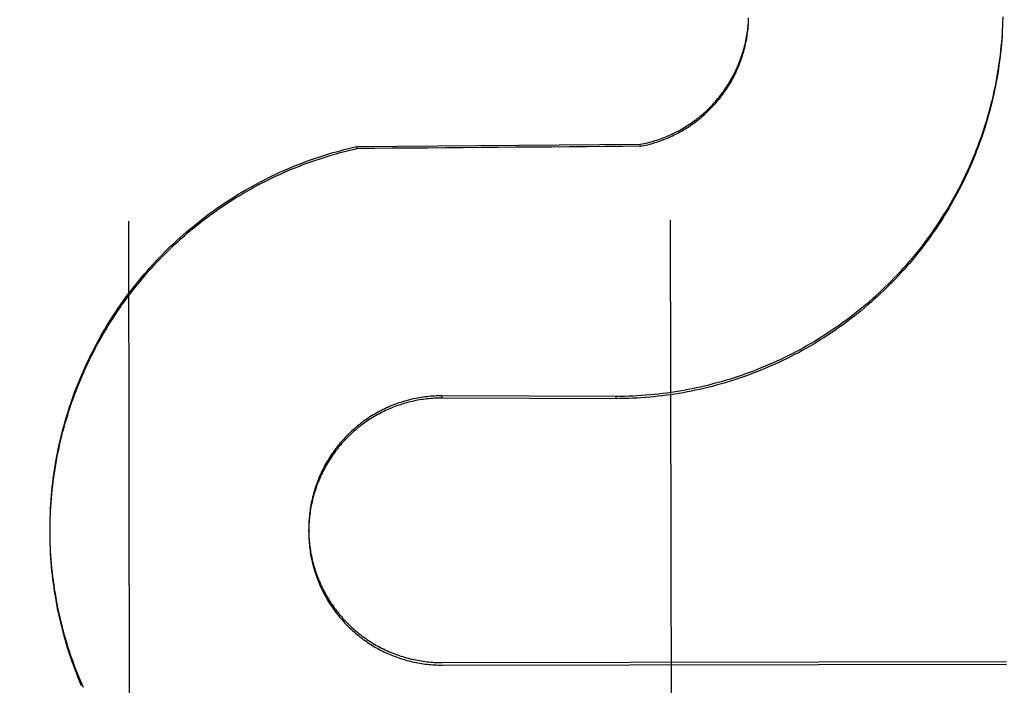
# Model space of a CAD drawing. Header units: inches. Extents: x 0 to 225, y 0 to 145.
# Tile 19 of 104: x 76.424 to 76.651, y 43.352 to 43.506. Entities that reach past the tile are written whole.
import ezdxf

# ---------------------------------------------------------------- set-up
doc = ezdxf.new("R2010")
doc.units = ezdxf.units.IN
doc.header["$LTSCALE"] = 12.3497320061
doc.header["$MEASUREMENT"] = 0
doc.linetypes.add('HIDDEN', pattern=[0.2, 0.1, -0.1])
doc.layers.get('0').update_dxf_attribs({"linetype": 'CONTINUOUS'})
doc.layers.add('DEFAULT_2', color=8, linetype='HIDDEN')
doc.layers.add('DIMENSIONS', color=7, linetype='CONTINUOUS')
doc.styles.get("Standard").update_dxf_attribs({"font": 'txt', "width": 0.8})
doc.dimstyles.new('DIMSTYLE_3', dxfattribs={"dimtxt": 1.030245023, "dimasz": 1.3208269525, "dimexe": 0.09, "dimexo": 0.07, "dimgap": 0.039, "dimtad": 0, "dimtih": 1, "dimtoh": 1, "dimzin": 4, "dimdsep": 46, "dimtxsty": 'Standard', "dimblk": '_FILLED', "dimblk1": '_FILLED', "dimblk2": '_FILLED', "dimcen": 0.09, "dimadec": 0, "dimazin": 0, "dimtfac": 1, "dimtofl": 0, "dimtmove": 0, "dimatfit": 3, "dimldrblk": '_FILLED', "dimfxl": 0, "dimtolj": 1, "dimtzin": 4, "dimarcsym": 0})

# ---------------------------------------------------------------- blocks, each defined once
blk = doc.blocks.new('_FILLED')
at = {"color": 0, "linetype": 'ByBlock'}
blk.add_solid([(0, 0), (-1, 0.2), (-1, -0.2)], dxfattribs=at)
blk = doc.blocks.new('*D13')
at = {"layer": 'DIMENSIONS', "color": 2, "linetype": 'Continuous'}
for p, q in [((73.9021050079, 93.34851445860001), (71.2604511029, 93.34851445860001)), ((77.5271050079, 93.34851445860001), (79.7422998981, 93.34851445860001))]:
    blk.add_line(p, q, dxfattribs=at)
at = {"layer": 'DIMENSIONS', "color": 2, "linetype": 'Continuous', "xscale": 1.3208269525, "yscale": 1.3208269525, "zscale": 1.3208269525}
blk.add_blockref('_FILLED', (73.9021050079, 93.34851445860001), dxfattribs=at)
at = {"layer": 'DIMENSIONS', "color": 2, "linetype": 'Continuous', "xscale": 1.3208269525, "yscale": 1.3208269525, "zscale": 1.3208269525, "rotation": 180}
blk.add_blockref('_FILLED', (77.5271050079, 93.34851445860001), dxfattribs=at)
at = {"layer": 'DIMENSIONS', "color": 2, "linetype": 'Continuous', "insert": (80.2574224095, 93.8636369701), "char_height": 1.030245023, "width": 3.2967840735, "attachment_point": 1, "line_spacing_factor": 0.9}
blk.add_mtext('3.63', dxfattribs=at)

msp = doc.modelspace()

# ---------------------------------------------------------------- linework, layer by layer
at = {"layer": 'DEFAULT_2', "color": 8, "linetype": 'HIDDEN'}
for p, q in [((76.5918865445, 43.505407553), (76.5919021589, 43.5062348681)), ((76.6504266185, 43.5045219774), (76.6503817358, 43.503135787)), ((76.6504627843, 43.50550245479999), (76.6504281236, 43.5041103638)), ((76.6504881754, 43.5064832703), (76.65046388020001, 43.50508545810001)), ((76.5015416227, 43.4765697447), (76.5669099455, 43.4770936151)), ((76.56691066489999, 43.4766392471), (76.5669099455, 43.4770936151)), ((76.5015423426, 43.4761149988), (76.5015416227, 43.4765697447)), ((76.4488946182, 43.4594106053), (76.44976872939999, 42.907307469)), ((76.5747685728, 42.9075053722), (76.5738944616, 43.4596085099)), ((76.56131406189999, 43.4189836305), (76.5211928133, 43.4191338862)), ((76.5211936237, 43.4186220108), (76.5211928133, 43.4191338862)), ((76.56131487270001, 43.4184715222), (76.5211936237, 43.4186220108)), ((76.56131487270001, 43.4184715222), (76.56131406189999, 43.4189836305)), ((76.430817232, 43.3896032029), (76.43084402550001, 43.3912340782)), ((76.43080028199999, 43.3877023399), (76.4308034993, 43.38926277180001)), ((76.4308034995, 43.3886222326), (76.4308183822, 43.3902485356)), ((76.4308079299, 43.3866602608), (76.4307994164, 43.38824923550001)), ((76.4308002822, 43.3877023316), (76.4307994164, 43.3882492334)), ((76.4308260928, 43.3856793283), (76.430806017, 43.3872910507)), ((76.4308548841, 43.3846986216), (76.4308234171, 43.38630532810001)), ((76.490447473, 43.3877967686), (76.4904466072, 43.3883436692)), ((76.4308943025, 43.3837182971), (76.4308515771, 43.3853198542)), ((76.521241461, 43.3576508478), (76.6513661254, 43.3578568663)), ((76.52124238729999, 43.3570658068), (76.6513670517, 43.3572718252))]:
    msp.add_line(p, q, dxfattribs=at)
for points in [[(76.5669099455, 43.4770936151), (76.5673427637, 43.4771790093), (76.56777422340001, 43.4772705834), (76.5682043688, 43.4773683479), (76.5686330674, 43.4774722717), (76.5690602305, 43.4775823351), (76.56948577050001, 43.4776985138), (76.5699095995, 43.4778207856), (76.57033163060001, 43.4779491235), (76.57075177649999, 43.478083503), (76.5711699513, 43.4782238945), (76.5715860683, 43.478370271), (76.57200004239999, 43.4785226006), (76.5724117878, 43.4786808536), (76.5728212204, 43.4788449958), (76.5732282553, 43.479014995), (76.5736328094, 43.4791908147), (76.5740347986, 43.47937242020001), (76.574434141, 43.4795597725), (76.5748307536, 43.4797528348), (76.5752245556, 43.4799515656), (76.575615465, 43.4801559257), (76.57600340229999, 43.4803658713), (76.5763882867, 43.48058136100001), (76.57677004, 43.48080234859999), (76.5771485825, 43.48102879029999), (76.5775238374, 43.481260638), (76.5778957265, 43.4814978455), (76.5782641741, 43.48174036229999), (76.5786291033, 43.4819881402), (76.5789904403, 43.48224112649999), (76.5793481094, 43.4824992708), (76.5797020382, 43.4827625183), (76.5800521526, 43.4830308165), (76.5803983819, 43.4833041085), (76.5807406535, 43.4835823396), (76.5810788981, 43.48386545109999), (76.581413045, 43.4841533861), (76.58174302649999, 43.4844460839), (76.5820687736, 43.4847434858), (76.5823902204, 43.4850455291), (76.5827072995, 43.4853521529), (76.5830199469, 43.4856632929), (76.58332809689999, 43.4859788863), (76.5836316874, 43.48629886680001), (76.5839306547, 43.4866231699), (76.5842249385, 43.4869517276), (76.58451447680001, 43.4872844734), (76.5847992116, 43.4876213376), (76.5850790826, 43.48796225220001), (76.5853540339, 43.4883071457), (76.5856240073, 43.4886559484), (76.5858889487, 43.4890085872), (76.5861488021, 43.4893649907), (76.5864035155, 43.4897250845), (76.586653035, 43.4900887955), (76.5868973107, 43.4904560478), (76.5871362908, 43.49082676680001), (76.58736992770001, 43.49120087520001), (76.5875981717, 43.491578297), (76.5878209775, 43.4919589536), (76.5880382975, 43.4923427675), (76.58825008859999, 43.4927296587), (76.58845630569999, 43.4931195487), (76.5886569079, 43.4935123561), (76.58885185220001, 43.4939080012), (76.5890411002, 43.4943064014), (76.5892246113, 43.4947074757), (76.58940234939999, 43.4951111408), (76.5895742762, 43.4955173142), (76.589740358, 43.4959259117), (76.5899005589, 43.4963368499), (76.5900548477, 43.4967500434), (76.5902031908, 43.4971654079), (76.5903455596, 43.4975828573), (76.5904819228, 43.4980023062), (76.5906122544, 43.4984236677), (76.5907365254, 43.49884685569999), (76.5908547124, 43.4992717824), (76.59096678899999, 43.49969836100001), (76.5910727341, 43.50012650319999), (76.5911725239, 43.5005561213), (76.5912661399, 43.5009871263), (76.5913535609, 43.5014194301), (76.59143477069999, 43.5018529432), (76.5915097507, 43.5022875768), (76.5915784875, 43.50272324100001), (76.591640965, 43.5031598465), (76.5916971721, 43.5035973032), (76.5917470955, 43.5040355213), (76.5917907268, 43.5044744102), (76.591828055, 43.50491388), (76.5918590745, 43.5053538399), (76.5918837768, 43.5057941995)], [(76.56691066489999, 43.4766392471), (76.5673389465, 43.4767237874), (76.56776592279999, 43.4768143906), (76.5681916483, 43.4769110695), (76.5686159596, 43.47701378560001), (76.5690387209, 43.4771225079), (76.569459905, 43.4772372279), (76.5698794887, 43.4773579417), (76.5702973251, 43.4774846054), (76.57071326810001, 43.4776171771), (76.5711272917, 43.4777556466), (76.5715393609, 43.4779000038), (76.5719493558, 43.4780502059), (76.5723571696, 43.4782062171), (76.5727627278, 43.4783680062), (76.57316594, 43.4785355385), (76.5735667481, 43.4787087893), (76.5739651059, 43.4788877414), (76.57436088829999, 43.4790723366), (76.5747539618, 43.4792625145), (76.5751443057, 43.4794582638), (76.5755318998, 43.4796595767), (76.5759166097, 43.4798663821), (76.57629830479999, 43.48007861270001), (76.5766769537, 43.4802962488), (76.5770525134, 43.4805192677), (76.57742488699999, 43.4807476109), (76.5777939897, 43.4809812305), (76.5781597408, 43.4812200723), (76.5785220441, 43.4814640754), (76.5788808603, 43.48171321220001), (76.5792361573, 43.48196746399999), (76.5795878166, 43.48222674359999), (76.5799357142, 43.4824909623), (76.5802798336, 43.4827601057), (76.580620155, 43.48303416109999), (76.5809565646, 43.4833130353), (76.581288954, 43.4835966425), (76.5816172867, 43.4838849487), (76.5819415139, 43.484177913), (76.5822615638, 43.4844754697), (76.5825773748, 43.4847775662), (76.5828888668, 43.4850841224), (76.5831959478, 43.48539505), (76.58349859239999, 43.485710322), (76.5837967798, 43.4860299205), (76.584090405, 43.4863537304), (76.58437936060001, 43.4866816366), (76.5846636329, 43.4870136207), (76.5849431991, 43.4873496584), (76.5852179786, 43.4876896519), (76.5854879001, 43.4880335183), (76.58575291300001, 43.48838118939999), (76.5860129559, 43.488732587), (76.5862679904, 43.4890876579), (76.58651798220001, 43.4894463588), (76.5867628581, 43.4898085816), (76.58700253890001, 43.4901742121), (76.5872370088, 43.4905432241), (76.5874662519, 43.4909155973), (76.5876901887, 43.4912911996), (76.5879087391, 43.4916699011), (76.58812189, 43.4920516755), (76.5883296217, 43.49243649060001), (76.58853187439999, 43.4928242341), (76.5887285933, 43.49321480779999), (76.5889197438, 43.4936081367), (76.58910528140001, 43.4940041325), (76.5892851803, 43.49440273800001), (76.5894594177, 43.4948039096), (76.5896279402, 43.4952075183), (76.5897906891, 43.4956134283), (76.589947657, 43.4960216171), (76.5900988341, 43.4964320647), (76.5902441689, 43.4968446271), (76.5903836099, 43.4972591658), (76.59051714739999, 43.4976756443), (76.59064476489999, 43.4980940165), (76.5907664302, 43.49851417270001), (76.59088211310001, 43.49893602), (76.5909917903, 43.49935946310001), (76.5910954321, 43.49978439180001), (76.59119302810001, 43.5002107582), (76.5912845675, 43.5006385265), (76.59137002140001, 43.50106755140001), (76.5914493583, 43.5014976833), (76.591522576, 43.5019289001), (76.5915896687, 43.5023611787), (76.5916506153, 43.5027943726), (76.5917053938, 43.5032283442), (76.5917540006, 43.503663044), (76.5917964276, 43.5040984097), (76.5918326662, 43.5045343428), (76.5918627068, 43.5049707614), (76.5918865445, 43.505407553)], [(76.6503796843, 43.5035419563), (76.6503219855, 43.5025625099), (76.6502535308, 43.5015837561), (76.6501743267, 43.5006058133), (76.6500843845, 43.4996287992), (76.6499837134, 43.4986528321), (76.6498723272, 43.4976780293), (76.6497502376, 43.4967045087), (76.6496174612, 43.4957323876), (76.649474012, 43.4947617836), (76.64931990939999, 43.4937928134), (76.64915517, 43.4928255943), (76.6489798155, 43.4918602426), (76.6487938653, 43.4908968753), (76.6485973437, 43.48993560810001), (76.6483902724, 43.4889765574), (76.6481726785, 43.4880198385), (76.6479445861, 43.48706556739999), (76.6477060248, 43.4861138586), (76.6474570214, 43.4851648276), (76.6471976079, 43.4842185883), (76.6469278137, 43.4832752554), (76.6466476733, 43.4823349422), (76.6463572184, 43.48139776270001), (76.6460564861, 43.48046382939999), (76.6457455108, 43.4795332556), (76.6454243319, 43.478606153), (76.6450929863, 43.477682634), (76.6447515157, 43.47676280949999), (76.6443999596, 43.4758467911), (76.6440383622, 43.47493468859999), (76.6436667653, 43.4740266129), (76.6432852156, 43.4731226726), (76.6428937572, 43.47222297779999), (76.6424924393, 43.47132763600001), (76.64208130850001, 43.4704367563), (76.6416604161, 43.46955044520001), (76.6412298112, 43.4686688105), (76.6407895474, 43.4677919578), (76.6403396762, 43.4669199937), (76.6398802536, 43.4660530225), (76.6394113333, 43.46519114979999), (76.6389329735, 43.46433447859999), (76.6384452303, 43.4634831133), (76.6379481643, 43.46263715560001), (76.6374418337, 43.4617967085), (76.63692630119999, 43.4609618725), (76.63640162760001, 43.4601327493), (76.6358678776, 43.45930943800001), (76.635325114, 43.4584920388), (76.6347734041, 43.4576806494), (76.6342128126, 43.4568753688), (76.633643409, 43.456076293), (76.6330652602, 43.4552835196), (76.6324784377, 43.454497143), (76.6318830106, 43.45371725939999), (76.6312790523, 43.4529439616), (76.6306666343, 43.4521773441), (76.63004583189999, 43.4514174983), (76.62941671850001, 43.4506645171), (76.6287793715, 43.4499184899), (76.6281338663, 43.4491795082), (76.6274802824, 43.4484476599), (76.626818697, 43.4477230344), (76.62614919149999, 43.447005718), (76.62547184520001, 43.4462957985), (76.6247867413, 43.44559336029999), (76.624093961, 43.4448984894), (76.62339358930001, 43.4442112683), (76.6226857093, 43.4435317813), (76.6219704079, 43.44286010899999), (76.6212477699, 43.44219633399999), (76.6205178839, 43.4415405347), (76.6197808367, 43.4408927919), (76.6190367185, 43.4402531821), (76.61828561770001, 43.4396217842), (76.6175276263, 43.4389986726), (76.6167628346, 43.4383839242), (76.6159913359, 43.4377776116), (76.6152132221, 43.43717980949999), (76.6144285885, 43.4365905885), (76.6136375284, 43.4360100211), (76.6128401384, 43.43543817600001), (76.6120365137, 43.4348751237), (76.6112267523, 43.4343209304), (76.6104109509, 43.4337756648), (76.6095892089, 43.433239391), (76.60876162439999, 43.4327121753), (76.6079282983, 43.4321940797), (76.60708933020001, 43.4316851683), (76.6062448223, 43.4311855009), (76.6053948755, 43.4306951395), (76.6045395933, 43.4302141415), (76.603679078, 43.4297425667), (76.6028134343, 43.42928047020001), (76.6019427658, 43.4288279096), (76.6010671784, 43.4283849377), (76.600186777, 43.4279516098), (76.5993016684, 43.4275279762), (76.5984119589, 43.42711409), (76.59751775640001, 43.4267099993), (76.5966191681, 43.4263157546), (76.5957163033, 43.4259314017), (76.59480927, 43.4255569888), (76.5938981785, 43.4251925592), (76.59298313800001, 43.4248381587), (76.5920642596, 43.4244938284), (76.5911416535, 43.4241596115), (76.5902154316, 43.42383554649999), (76.5892857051, 43.42352167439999), (76.5883525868, 43.4232180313), (76.5874161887, 43.4229246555), (76.5864766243, 43.4226415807), (76.58553400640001, 43.4223688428), (76.5845884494, 43.4221064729), (76.5836400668, 43.4218545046), (76.5826889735, 43.4216129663), (76.5817352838, 43.4213818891), (76.5807791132, 43.421161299), (76.5798205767, 43.4209512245), (76.5788597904, 43.420751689), (76.5778968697, 43.4205627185), (76.5769319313, 43.420384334), (76.5759650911, 43.4202165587), (76.57499646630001, 43.4200594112), (76.5740261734, 43.4199129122), (76.5730543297, 43.4197770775), (76.5720810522, 43.4196519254), (76.5711064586, 43.4195374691), (76.5701306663, 43.41943372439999), (76.5691537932, 43.4193407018), (76.5681759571, 43.4192584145), (76.5671972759, 43.4191868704), (76.56621786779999, 43.4191260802), (76.565237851, 43.4190760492), (76.56425734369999, 43.4190367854), (76.5632764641, 43.4190082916), (76.5622953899, 43.418990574), (76.56131406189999, 43.4189836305)], [(76.6503817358, 43.503135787), (76.65032471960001, 43.5021617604), (76.6502570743, 43.5011883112), (76.6501788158, 43.5002156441), (76.6500899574, 43.4992439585), (76.64999050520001, 43.4982732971), (76.6498804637, 43.497303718), (76.6497598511, 43.4963353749), (76.6496286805, 43.49536839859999), (76.6494869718, 43.4944029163), (76.64933474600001, 43.4934390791), (76.6491720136, 43.4924769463), (76.6489987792, 43.4915165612), (76.64881508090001, 43.490558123), (76.6486209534, 43.4896018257), (76.6484164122, 43.4886477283), (76.64820148, 43.4876959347), (76.6479761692, 43.4867465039), (76.6477404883, 43.485799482), (76.6474944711, 43.4848550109), (76.6472381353, 43.4839131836), (76.64697153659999, 43.48297419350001), (76.64669472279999, 43.482038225), (76.64640773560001, 43.48110539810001), (76.6461106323, 43.480175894), (76.6458034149, 43.4792497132), (76.6454860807, 43.4783268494), (76.6451587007, 43.4774075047), (76.6448213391, 43.4764918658), (76.6444740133, 43.4755799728), (76.6441167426, 43.4746718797), (76.6437495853, 43.4737677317), (76.64337258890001, 43.4728676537), (76.6429858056, 43.47197176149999), (76.64258929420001, 43.4710801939), (76.6421830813, 43.4701930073), (76.6417671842, 43.4693102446), (76.6413416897, 43.46843208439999), (76.6409066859, 43.4675587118), (76.6404621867, 43.4666901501), (76.6400082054, 43.465826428), (76.63954483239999, 43.4649677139), (76.6390721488, 43.46411416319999), (76.6385901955, 43.4632658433), (76.63809902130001, 43.4624228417), (76.63759868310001, 43.4615852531), (76.6370892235, 43.4607531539), (76.6365707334, 43.4599266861), (76.6360433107, 43.45910600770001), (76.635506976, 43.4582911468), (76.6349617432, 43.4574821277), (76.63440772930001, 43.45667911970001), (76.6338450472, 43.4558822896), (76.6332737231, 43.4550916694), (76.632693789, 43.4543073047), (76.6321053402, 43.4535293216), (76.631508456, 43.4527578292), (76.63090321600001, 43.4519929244), (76.6302897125, 43.4512347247), (76.6296679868, 43.4504832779), (76.6290380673, 43.4497386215), (76.6284000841, 43.4490009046), (76.62775417, 43.4482702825), (76.6271003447, 43.4475467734), (76.6264386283, 43.44683040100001), (76.6257691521, 43.44612130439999), (76.6250920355, 43.4454196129), (76.62440733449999, 43.4447253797), (76.6237151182, 43.444038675), (76.6230154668, 43.44335957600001), (76.6223084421, 43.4426881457), (76.6215941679, 43.4420244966), (76.6208727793, 43.4413687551), (76.6201443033, 43.4407209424), (76.6194087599, 43.44008107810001), (76.6186663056, 43.4394492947), (76.6179170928, 43.4388257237), (76.6171611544, 43.4382103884), (76.6163985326, 43.4376033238), (76.6156293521, 43.4370046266), (76.6148537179, 43.4364143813), (76.6140717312, 43.43583266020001), (76.6132835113, 43.435259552), (76.6124891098, 43.434695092), (76.61168856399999, 43.4341393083), (76.6108820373, 43.4335923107), (76.610069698, 43.4330542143), (76.6092515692, 43.432525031), (76.6084276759, 43.432004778), (76.6075981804, 43.431493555), (76.6067632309, 43.4309914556), (76.60592289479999, 43.43049851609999), (76.605077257, 43.4300147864), (76.6042264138, 43.4295403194), (76.60337044, 43.42907515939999), (76.6025094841, 43.42861938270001), (76.6016437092, 43.4281730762), (76.6007731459, 43.427736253), (76.59989781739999, 43.4273089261), (76.59901790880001, 43.426891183), (76.5981336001, 43.4264831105), (76.5972449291, 43.4260847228), (76.5963519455, 43.4256960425), (76.5954547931, 43.42531713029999), (76.5945535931, 43.42494803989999), (76.5936484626, 43.424588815), (76.5927395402, 43.4242395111), (76.5918268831, 43.4239001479), (76.5909105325, 43.42357074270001), (76.5899906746, 43.4232513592), (76.5890675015, 43.4229420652), (76.5881410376, 43.4226428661), (76.5872113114, 43.4223537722), (76.5862785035, 43.4220748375), (76.5853427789, 43.4218061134), (76.5844042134, 43.4215476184), (76.5834629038, 43.4212993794), (76.5825189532, 43.4210614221), (76.5815724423, 43.4208337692), (76.5806235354, 43.4206164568), (76.5796724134, 43.4204095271), (76.5787191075, 43.4202129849), (76.5777636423, 43.4200268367), (76.57680621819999, 43.4198511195), (76.57584703, 43.4196858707), (76.5748861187, 43.41953109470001), (76.5739235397, 43.4193868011), (76.5729594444, 43.4192530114), (76.5719939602, 43.4191297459), (76.5710272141, 43.41901701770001), (76.5700593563, 43.41891484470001), (76.5690904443, 43.4188232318), (76.5681205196, 43.4187421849), (76.5671497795, 43.4186717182), (76.56617842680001, 43.418611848), (76.5652064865, 43.4185625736), (76.5642339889, 43.41852389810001), (76.5632611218, 43.4184958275), (76.5622881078, 43.4184783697), (76.56131487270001, 43.4184715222)], [(76.4308415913, 43.390583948), (76.4308804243, 43.3922192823), (76.4309275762, 43.3932040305), (76.4309854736, 43.3941882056), (76.43105411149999, 43.3951716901), (76.4311334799, 43.3961543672), (76.4312235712, 43.3971361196), (76.4313243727, 43.3981168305), (76.4314358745, 43.3990963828), (76.4315580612, 43.4000746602), (76.4316909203, 43.4010515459), (76.431834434, 43.4020269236), (76.43198858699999, 43.4030006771), (76.4321533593, 43.40397269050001), (76.4323287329, 43.4049428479), (76.4325146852, 43.4059110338), (76.4327111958, 43.4068771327), (76.4329182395, 43.4078410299), (76.4331357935, 43.4088026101), (76.4333638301, 43.4097617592), (76.4336023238, 43.4107183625), (76.4338512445, 43.41167230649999), (76.4341105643, 43.4126234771), (76.4343802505, 43.41357176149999), (76.4346602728, 43.4145170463), (76.43495059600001, 43.4154592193), (76.4352511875, 43.4163981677), (76.4355620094, 43.4173337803), (76.4358830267, 43.4182659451), (76.4362141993, 43.4191945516), (76.4365554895, 43.42011948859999), (76.4369068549, 43.4210406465), (76.4372682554, 43.4219579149), (76.4376396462, 43.4228711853), (76.43802098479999, 43.4237803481), (76.43841222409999, 43.4246852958), (76.43881331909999, 43.42558591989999), (76.43922422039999, 43.4264821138), (76.4396448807, 43.42737377), (76.4400752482, 43.4282607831), (76.4405152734, 43.42914304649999), (76.4409649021, 43.4300204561), (76.4414240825, 43.4308929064), (76.4418927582, 43.43176029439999), (76.442370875, 43.4326225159), (76.4428583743, 43.4334794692), (76.44335519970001, 43.434331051), (76.4438612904, 43.43517716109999), (76.4443765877, 43.4360176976), (76.4449010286, 43.4368525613), (76.4454345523, 43.43768165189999), (76.4459770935, 43.4385048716), (76.4465285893, 43.4393221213), (76.4470889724, 43.44013330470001), (76.4476581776, 43.44093832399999), (76.4482361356, 43.4417370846), (76.44882277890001, 43.44252949), (76.4494180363, 43.4433154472), (76.4500218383, 43.4440948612), (76.4506341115, 43.4448676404), (76.4512547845, 43.4456336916), (76.4518837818, 43.4463929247), (76.45252103, 43.44714524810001), (76.4531664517, 43.4478905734), (76.4538199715, 43.4486288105), (76.4544815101, 43.4493598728), (76.45515099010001, 43.4500836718), (76.4558283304, 43.4508001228), (76.4565134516, 43.451509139), (76.4572062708, 43.4522106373), (76.4579067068, 43.4529045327), (76.45861467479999, 43.4535907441), (76.4593300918, 43.45426918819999), (76.46005287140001, 43.4549397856), (76.4607829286, 43.4556024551), (76.46152017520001, 43.4562571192), (76.4622645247, 43.4569036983), (76.4630158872, 43.457542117), (76.4637741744, 43.4581722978), (76.4645392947, 43.4587941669), (76.4653111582, 43.459407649), (76.4660896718, 43.4600126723), (76.46687474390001, 43.4606091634), (76.4676662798, 43.4611970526), (76.4684641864, 43.4617762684), (76.4692683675, 43.46234674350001), (76.4700787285, 43.46290840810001), (76.47089517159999, 43.4634611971), (76.4717176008, 43.4640050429), (76.47254591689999, 43.4645398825), (76.4733800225, 43.4650656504), (76.47421981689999, 43.46558228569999), (76.4750652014, 43.46608972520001), (76.4759160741, 43.46658791), (76.4767723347, 43.4670767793), (76.4776338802, 43.4675562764), (76.4785006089, 43.4680263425), (76.4793724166, 43.4684869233), (76.4802492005, 43.4689379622), (76.4811308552, 43.4693794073), (76.4820172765, 43.4698112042), (76.482908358, 43.4702333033), (76.4838039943, 43.47064565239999), (76.48470407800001, 43.4710482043), (76.4856085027, 43.4714409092), (76.4865171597, 43.4718237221), (76.4874299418, 43.4721965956), (76.4883467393, 43.4725594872), (76.4892674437, 43.4729123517), (76.49019194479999, 43.4732551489), (76.4911201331, 43.4735878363), (76.4920518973, 43.4739103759), (76.49298712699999, 43.4742227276), (76.4939257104, 43.4745248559), (76.494867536, 43.47481672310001), (76.4958124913, 43.4750982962), (76.49676046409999, 43.47536953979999), (76.497711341, 43.47563042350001), (76.4986650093, 43.47588091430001), (76.4996213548, 43.4761209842), (76.500580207, 43.4763505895), (76.5015416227, 43.4765697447)], [(76.4308765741, 43.391564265), (76.4309221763, 43.3925441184), (76.4309783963, 43.39352345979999), (76.4310452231, 43.3945021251), (76.43112264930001, 43.3954799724), (76.43121066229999, 43.3964568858), (76.4313092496, 43.3974327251), (76.4314184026, 43.398407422), (76.4315381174, 43.39938092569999), (76.4316683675, 43.4003530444), (76.43180912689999, 43.4013235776), (76.43196038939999, 43.4022925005), (76.4321221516, 43.4032597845), (76.4322943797, 43.4042252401), (76.4324770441, 43.40518869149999), (76.4326701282, 43.4061500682), (76.4328736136, 43.4071092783), (76.43308747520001, 43.4080662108), (76.43331169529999, 43.4090207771), (76.433546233, 43.4099728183), (76.43379104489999, 43.41092215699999), (76.4340461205, 43.4118687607), (76.43431145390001, 43.4128126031), (76.4345869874, 43.41375348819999), (76.4348726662, 43.4146912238), (76.4351684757, 43.4156257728), (76.4354743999, 43.4165570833), (76.43579038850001, 43.4174850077), (76.4361164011, 43.41840942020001), (76.4364523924, 43.4193302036), (76.43679831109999, 43.4202472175), (76.43715413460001, 43.42116040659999), (76.4375198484, 43.42206972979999), (76.4378953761, 43.4229750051), (76.4382806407, 43.4238760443), (76.4386756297, 43.4247728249), (76.4390803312, 43.4256653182), (76.4394946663, 43.42655335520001), (76.43991856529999, 43.4274367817), (76.4403519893, 43.4283155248), (76.4407948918, 43.4291894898), (76.4412472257, 43.4300585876), (76.4417089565, 43.4309227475), (76.44218000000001, 43.4317818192), (76.4426602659, 43.4326356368), (76.4431497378, 43.4334841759), (76.4436484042, 43.4343274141), (76.44415616, 43.43516517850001), (76.44467290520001, 43.435997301), (76.4451986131, 43.43682374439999), (76.4457332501, 43.4376444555), (76.4462767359, 43.4384593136), (76.4468290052, 43.4392682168), (76.4473899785, 43.440071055), (76.4479595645, 43.44086769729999), (76.4485377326, 43.4416581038), (76.4491244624, 43.4424422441), (76.4497196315, 43.443219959), (76.4503231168, 43.4439910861), (76.4509348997, 43.4447556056), (76.4515549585, 43.4455134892), (76.4521831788, 43.4462645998), (76.4528194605, 43.44700881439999), (76.4534637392, 43.447746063), (76.45411593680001, 43.44847625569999), (76.45477599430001, 43.4491993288), (76.4554438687, 43.44991523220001), (76.4561194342, 43.4506238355), (76.456802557, 43.4513249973), (76.4574932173, 43.45201870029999), (76.4581913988, 43.4527049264), (76.4588969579, 43.4533835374), (76.4596097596, 43.4540544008), (76.4603297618, 43.4547174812), (76.4610569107, 43.4553727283), (76.4617911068, 43.45602005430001), (76.4625322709, 43.45665938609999), (76.463280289, 43.4572906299), (76.464035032, 43.4579136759), (76.4647964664, 43.4585284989), (76.4655645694, 43.4591350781), (76.46633918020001, 43.4597332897), (76.467120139, 43.4603230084), (76.4679074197, 43.4609042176), (76.46870098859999, 43.4614768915), (76.4695007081, 43.4620409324), (76.4703064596, 43.4625962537), (76.4711181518, 43.46314279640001), (76.4719356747, 43.463680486), (76.4727589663, 43.4642092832), (76.4735879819, 43.4647291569), (76.4744225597, 43.4652400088), (76.4752625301, 43.4657417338), (76.4761078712, 43.4662343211), (76.476958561, 43.4667177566), (76.4778144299, 43.46719194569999), (76.478675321, 43.467656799), (76.4795411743, 43.4681122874), (76.4804119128, 43.46855836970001), (76.4812874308, 43.4689949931), (76.4821676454, 43.4694221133), (76.4830524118, 43.4698396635), (76.4839415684, 43.4702475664), (76.4848350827, 43.4706458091), (76.4857329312, 43.471034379), (76.4866349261, 43.4714131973), (76.48754088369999, 43.4717821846), (76.4884507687, 43.4721413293), (76.4893645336, 43.4724906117), (76.4902820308, 43.47282997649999), (76.49120313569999, 43.4731593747), (76.4921277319, 43.4734787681), (76.4930556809, 43.4737881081), (76.4939869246, 43.4740873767), (76.4949214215, 43.4743765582), (76.4958589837, 43.47465559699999), (76.4967994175, 43.4749244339), (76.4977426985, 43.475183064), (76.4986887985, 43.4754314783), (76.49963753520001, 43.4756696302), (76.5005886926, 43.4758974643), (76.5015423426, 43.4761149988)], [(76.5211928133, 43.4191338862), (76.5207535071, 43.4191307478), (76.5203143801, 43.4191213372), (76.51987538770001, 43.4191056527), (76.5194366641, 43.4190836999), (76.5189982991, 43.4190554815), (76.5185603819, 43.4190210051), (76.5181230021, 43.4189802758), (76.5176862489, 43.4189333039), (76.5172502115, 43.418880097), (76.5168149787, 43.4188206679), (76.5163806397, 43.4187550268), (76.51594728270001, 43.4186831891), (76.5155149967, 43.4186051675), (76.5150838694, 43.41852097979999), (76.5146539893, 43.4184306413), (76.5142254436, 43.41833417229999), (76.5137983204, 43.4182315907), (76.5133727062, 43.4181229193), (76.51294868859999, 43.4180081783), (76.5125263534, 43.4178873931), (76.5121057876, 43.4177605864), (76.5116870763, 43.417627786), (76.5112703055, 43.4174890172), (76.5108555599, 43.4173443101), (76.5104429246, 43.4171936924), (76.51003248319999, 43.4170371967), (76.5096243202, 43.4168748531), (76.5092185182, 43.4167066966), (76.5088151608, 43.4165327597), (76.5084143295, 43.4163530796), (76.5080161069, 43.41616769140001), (76.5076205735, 43.4159766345), (76.5072278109, 43.4157799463), (76.50683789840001, 43.41557766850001), (76.5064509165, 43.4153698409), (76.5060669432, 43.4151565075), (76.5056860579, 43.41493771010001), (76.5053083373, 43.4147134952), (76.5049338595, 43.4144839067), (76.5045627, 43.4142489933), (76.5041949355, 43.4140088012), (76.5038306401, 43.4137633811), (76.5034698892, 43.4135127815), (76.5031127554, 43.4132570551), (76.5027593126, 43.4129962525), (76.5024096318, 43.4127304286), (76.5020637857, 43.412459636), (76.50172184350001, 43.4121839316), (76.5013838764, 43.4119033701), (76.501049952, 43.4116180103), (76.5007201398, 43.41132790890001), (76.5003945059, 43.4110331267), (76.5000731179, 43.41073372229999), (76.4997560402, 43.4104297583), (76.49944333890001, 43.41012129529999), (76.4991350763, 43.4098083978), (76.4988313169, 43.4094911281), (76.4985321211, 43.40916955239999), (76.4982375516, 43.408843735), (76.49794766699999, 43.4085137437), (76.4976625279, 43.40817964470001), (76.497382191, 43.4078415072), (76.4971067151, 43.4074993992), (76.4968361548, 43.4071533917), (76.49657056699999, 43.4068035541), (76.4963100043, 43.406449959), (76.4960545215, 43.4060926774), (76.4958041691, 43.4057317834), (76.4955589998, 43.4053673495), (76.495319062, 43.4049994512), (76.4950844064, 43.4046281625), (76.49485507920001, 43.4042535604), (76.4946311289, 43.4038757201), (76.4944125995, 43.4034947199), (76.49419953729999, 43.4031106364), (76.49399198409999, 43.4027235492), (76.493789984, 43.4023335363), (76.49359357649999, 43.4019406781), (76.4934028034, 43.401545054), (76.4932177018, 43.4011467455), (76.4930383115, 43.4007458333), (76.4928646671, 43.4003423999), (76.4926968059, 43.3999365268), (76.4925347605, 43.3995282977), (76.4923785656, 43.39911779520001), (76.4922282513, 43.3987051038), (76.4920838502, 43.398290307), (76.4919453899, 43.3978734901), (76.49181290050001, 43.3974547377), (76.4916864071, 43.3970341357), (76.4915659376, 43.3966117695), (76.4914515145, 43.3961877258), (76.4913431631, 43.3957620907), (76.4912409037, 43.3953349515), (76.491144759, 43.394906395), (76.4910547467, 43.39447650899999), (76.4909708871, 43.39404538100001), (76.4908931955, 43.3936130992), (76.4908216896, 43.3931797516), (76.4907563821, 43.39274542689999), (76.49069728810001, 43.3923102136), (76.490644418, 43.39187420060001), (76.49059778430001, 43.39143747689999), (76.4905573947, 43.3910001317), (76.49052325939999, 43.390562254), (76.4904953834, 43.39012393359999), (76.4904737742, 43.3896852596), (76.4904584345, 43.3892463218), (76.49044936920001, 43.3888072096), (76.4904466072, 43.3883436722)], [(76.5211936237, 43.4186220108), (76.52075880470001, 43.41861893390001), (76.5203241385, 43.4186097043), (76.5198895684, 43.4185943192), (76.5194552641, 43.4185727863), (76.5190213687, 43.4185451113), (76.5185879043, 43.41851129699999), (76.5181548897, 43.418471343), (76.5177224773, 43.41842526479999), (76.517290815, 43.4183730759), (76.5168599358, 43.4183147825), (76.51642988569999, 43.4182503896), (76.5160007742, 43.4181799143), (76.5155726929, 43.41810336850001), (76.51514574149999, 43.4180207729), (76.51472003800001, 43.4179321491), (76.5142956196, 43.4178375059), (76.5138725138, 43.4177368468), (76.5134508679, 43.4176302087), (76.51303083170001, 43.4175176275), (76.51261242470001, 43.4173991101), (76.5121956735, 43.4172746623), (76.5117807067, 43.4171443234), (76.511367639, 43.41700812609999), (76.5109565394, 43.4168660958), (76.5105474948, 43.41671826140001), (76.5101405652, 43.4165646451), (76.5097357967, 43.4164052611), (76.5093333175, 43.4162401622), (76.5089332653, 43.4160694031), (76.5085356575, 43.41589299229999), (76.5081405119, 43.4157109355), (76.5077479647, 43.4155232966), (76.507358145, 43.4153301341), (76.5069710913, 43.4151314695), (76.5065868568, 43.4149273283), (76.50620552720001, 43.4147177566), (76.5058271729, 43.4145027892), (76.5054518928, 43.4142824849), (76.5050798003, 43.4140569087), (76.5047109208, 43.41382607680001), (76.5043452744, 43.4135899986), (76.50398299, 43.4133487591), (76.50362419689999, 43.4131024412), (76.50326891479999, 43.4128510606), (76.5029171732, 43.4125946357), (76.5025690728, 43.41233324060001), (76.5022247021, 43.4120669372), (76.5018841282, 43.4117957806), (76.5015474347, 43.4115198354), (76.5012146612, 43.4112391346), (76.5008858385, 43.4109537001), (76.5005610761, 43.4106636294), (76.5002404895, 43.4103690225), (76.4999240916, 43.4100698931), (76.4996118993, 43.409766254), (76.4993040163, 43.409458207), (76.4990005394, 43.40914584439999), (76.4987015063, 43.4088292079), (76.4984069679, 43.4085083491), (76.4981169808, 43.4081833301), (76.4978315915, 43.4078541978), (76.49755088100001, 43.4075210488), (76.4972749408, 43.4071839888), (76.4970037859, 43.40684303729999), (76.4967374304, 43.4064982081), (76.4964759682, 43.4061496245), (76.496219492, 43.4057974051), (76.4959680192, 43.4054415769), (76.4957215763, 43.4050821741), (76.4954802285, 43.4047192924), (76.4952440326, 43.4043530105), (76.4950130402, 43.4039834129), (76.4947873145, 43.4036105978), (76.4945668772, 43.4032346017), (76.4943517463, 43.40285544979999), (76.4941419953, 43.4024732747), (76.4939377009, 43.4020882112), (76.4937388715, 43.4017002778), (76.4935455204, 43.4013094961), (76.493357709, 43.40091599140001), (76.4931754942, 43.4005198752), (76.49299890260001, 43.4001212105), (76.49282797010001, 43.399720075), (76.4926627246, 43.39931653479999), (76.49250319, 43.3989106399), (76.4923494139, 43.3985025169), (76.4922014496, 43.39809230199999), (76.4920593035, 43.3976800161), (76.4919229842, 43.3972656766), (76.49179253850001, 43.3968494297), (76.4916680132, 43.396431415), (76.4915494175, 43.3960116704), (76.4914367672, 43.395590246), (76.4913300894, 43.39516724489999), (76.4912294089, 43.3947427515), (76.4911347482, 43.3943168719), (76.4910461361, 43.3938897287), (76.490963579, 43.3934613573), (76.4908870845, 43.39303178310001), (76.490816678, 43.39260115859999), (76.4907523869, 43.39216963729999), (76.4906942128, 43.3917372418), (76.49064216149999, 43.3913040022), (76.490596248, 43.39087005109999), (76.49055648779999, 43.3904355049), (76.4905228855, 43.39000044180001), (76.4904954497, 43.3895649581), (76.4904741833, 43.38912911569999), (76.4904590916, 43.3886929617), (76.4904501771, 43.3882566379), (76.4904474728, 43.3877967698)], [(76.4904466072, 43.3883436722), (76.4904500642, 43.3879288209), (76.49045982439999, 43.3874897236), (76.4904758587, 43.3870508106), (76.490498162, 43.3866121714), (76.4905267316, 43.3861738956), (76.4905615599, 43.3857360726), (76.49060264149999, 43.3852987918), (76.4906499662, 43.3848621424), (76.4907035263, 43.3844262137), (76.4907633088, 43.3839910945), (76.4908293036, 43.3835568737), (76.4909014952, 43.3831236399), (76.4909798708, 43.3826914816), (76.4910644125, 43.3822604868), (76.4911551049, 43.3818307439), (76.4912519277, 43.3814023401), (76.4913548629, 43.3809753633), (76.49146388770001, 43.3805499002), (76.4915789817, 43.3801260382), (76.4917001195, 43.3797038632), (76.4918272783, 43.379283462), (76.49196043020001, 43.37886491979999), (76.49209955, 43.3784483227), (76.4922446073, 43.378033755), (76.49239557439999, 43.377621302), (76.4925524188, 43.37721104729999), (76.49271511, 43.3768030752), (76.4928836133, 43.3763974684), (76.49305789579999, 43.37599431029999), (76.4932379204, 43.3755936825), (76.493423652, 43.3751956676), (76.493615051, 43.374800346), (76.4938120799, 43.3744077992), (76.494014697, 43.3740181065), (76.4942228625, 43.3736313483), (76.4944365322, 43.3732476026), (76.4946556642, 43.3728669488), (76.4948802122, 43.3724894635), (76.49511013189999, 43.3721152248), (76.4953453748, 43.37174430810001), (76.4955858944, 43.3713767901), (76.49583164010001, 43.3710127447), (76.49608256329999, 43.3706522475), (76.4963386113, 43.3702953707), (76.4965997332, 43.3699421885), (76.4968658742, 43.3695927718), (76.4971369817, 43.369247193), (76.4974129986, 43.3689055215), (76.49769387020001, 43.3685678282), (76.4979795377, 43.3682341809), (76.4982699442, 43.3679046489), (76.49856502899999, 43.3675792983), (76.4988647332, 43.3672581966), (76.4991689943, 43.3669414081), (76.4994777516, 43.3666289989), (76.4997909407, 43.3663210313), (76.50010849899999, 43.3660175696), (76.5004303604, 43.36571867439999), (76.5007564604, 43.365424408), (76.5010867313, 43.365134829), (76.50142110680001, 43.3648499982), (76.5017595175, 43.364569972), (76.5021018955, 43.3642948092), (76.50244816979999, 43.3640245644), (76.5027982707, 43.3637592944), (76.5031521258, 43.3634990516), (76.5035096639, 43.3632438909), (76.5038708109, 43.3629938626), (76.5042354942, 43.3627490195), (76.5046036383, 43.3625094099), (76.50497516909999, 43.3622750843), (76.50535000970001, 43.3620460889), (76.5057280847, 43.3618224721), (76.5061093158, 43.361604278), (76.5064936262, 43.3613915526), (76.5068809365, 43.3611843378), (76.5072711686, 43.3609826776), (76.507664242, 43.3607866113), (76.5080600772, 43.3605961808), (76.50845859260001, 43.3604114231), (76.5088597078, 43.3602323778), (76.50926334, 43.3600590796), (76.5096694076, 43.3598915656), (76.510077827, 43.3597298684), (76.5104885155, 43.3595740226), (76.51090138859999, 43.3594240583), (76.5113163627, 43.3592800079), (76.5117333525, 43.35914189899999), (76.5121522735, 43.3590097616), (76.5125730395, 43.3588836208), (76.5129955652, 43.3587635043), (76.5134197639, 43.3586494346), (76.5138455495, 43.358541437), (76.5142728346, 43.3584395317), (76.5147015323, 43.3583437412), (76.5151315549, 43.3582540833), (76.5155628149, 43.3581705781), (76.5159952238, 43.3580932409), (76.5164286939, 43.3580220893), (76.5168631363, 43.3579571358), (76.5172984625, 43.3578983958), (76.5177345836, 43.3578458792), (76.5181714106, 43.3577995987), (76.5186088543, 43.3577595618), (76.5190468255, 43.3577257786), (76.5194852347, 43.3576982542), (76.5199239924, 43.3576769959), (76.5203630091, 43.3576620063), (76.5208021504, 43.3576532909), (76.521241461, 43.3576508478)], [(76.4904474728, 43.3877967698), (76.49045089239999, 43.3873839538), (76.4904605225, 43.3869476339), (76.49047633, 43.3865114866), (76.49049831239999, 43.3860756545), (76.4905264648, 43.3856401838), (76.4905607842, 43.3852051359), (76.4906012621, 43.384770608), (76.4906478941, 43.3843366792), (76.4907006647, 43.3839034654), (76.490759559, 43.3834710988), (76.4908245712, 43.38303960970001), (76.49089570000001, 43.3826090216), (76.4909729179, 43.382179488), (76.4910561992, 43.3817511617), (76.4911455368, 43.38132406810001), (76.4912409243, 43.3808982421), (76.4913423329, 43.38047380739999), (76.4914497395, 43.3800508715), (76.4915631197, 43.3796295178), (76.4916824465, 43.3792098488), (76.491807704, 43.3787919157), (76.4919388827, 43.3783757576), (76.4920759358, 43.3779615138), (76.4922188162, 43.3775493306), (76.4923675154, 43.3771392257), (76.4925220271, 43.37673122), (76.4926822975, 43.37632545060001), (76.4928482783, 43.3759220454), (76.4930199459, 43.3755210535), (76.493197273, 43.37512254), (76.4933802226, 43.37472658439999), (76.49356876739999, 43.3743332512), (76.4937628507, 43.37394265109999), (76.4939624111, 43.3735549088), (76.4941674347, 43.37317004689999), (76.49437791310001, 43.37278808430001), (76.4945937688, 43.3724091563), (76.4948149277, 43.37203339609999), (76.4950413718, 43.3716608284), (76.4952730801, 43.37129148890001), (76.49550998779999, 43.3709254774), (76.4957520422, 43.3705628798), (76.495999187, 43.3702037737), (76.49625135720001, 43.3698482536), (76.4965085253, 43.36949635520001), (76.4967706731, 43.369148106), (76.4970377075, 43.36880362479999), (76.4973095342, 43.3684630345), (76.4975861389, 43.36812634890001), (76.4978675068, 43.36779358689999), (76.498153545, 43.3674648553), (76.4984441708, 43.3671402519), (76.4987393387, 43.3668198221), (76.4990389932, 43.3665036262), (76.4993430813, 43.3661917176), (76.4996515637, 43.3658841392), (76.4999643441, 43.3655809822), (76.5002813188, 43.3652823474), (76.5006024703, 43.3649882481), (76.5009277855, 43.36469869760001), (76.5012571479, 43.3644137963), (76.50159044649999, 43.3641336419), (76.5019276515, 43.36385825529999), (76.5022687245, 43.3635876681), (76.5026135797, 43.3633219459), (76.50296214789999, 43.36306114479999), (76.503314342, 43.36280532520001), (76.5036700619, 43.3625545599), (76.5040292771, 43.3623088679), (76.5043919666, 43.362068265), (76.5047580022, 43.361832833), (76.50512725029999, 43.3616026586), (76.5054997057, 43.36137774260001), (76.505875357, 43.3611580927), (76.5062540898, 43.3609437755), (76.5066358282, 43.360734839), (76.5070204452, 43.3605313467), (76.507407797, 43.3603333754), (76.5077978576, 43.3601409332), (76.50819058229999, 43.3599540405), (76.5085858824, 43.3597727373), (76.5089836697, 43.3595970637), (76.5093838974, 43.3594270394), (76.5097865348, 43.3592626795), (76.5101914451, 43.35910403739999), (76.5105984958, 43.3589511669), (76.51100764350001, 43.358804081), (76.51141883, 43.3586628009), (76.5118319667, 43.3585273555), (76.5122469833, 43.35839777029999), (76.5126637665, 43.3582740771), (76.5130821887, 43.3581563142), (76.51350222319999, 43.3580444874), (76.5139238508, 43.3579386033), (76.51434692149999, 43.3578386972), (76.5147712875, 43.35774480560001), (76.5151969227, 43.3576569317), (76.5156237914, 43.3575750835), (76.5160517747, 43.3574992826), (76.51648077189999, 43.3574295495), (76.5169106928, 43.3573658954), (76.5173414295, 43.357308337), (76.51777293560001, 43.3572568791), (76.5182051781, 43.3572115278), (76.5186380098, 43.3571722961), (76.5190712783, 43.3571391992), (76.5195049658, 43.35711223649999), (76.5199390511, 43.3570914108), (76.5203733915, 43.3570767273), (76.52080781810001, 43.35706819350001), (76.52124238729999, 43.3570658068)], [(76.4385051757, 43.35188807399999), (76.4381116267, 43.3527920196), (76.4377279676, 43.35370020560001), (76.4373542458, 43.3546125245), (76.436990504, 43.355528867), (76.4366367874, 43.3564491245), (76.4362931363, 43.3573731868), (76.4359595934, 43.3583009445), (76.4356361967, 43.3592322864), (76.4353229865, 43.3601671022), (76.43501999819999, 43.36110527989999), (76.4347272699, 43.3620467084), (76.4344448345, 43.3629912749), (76.4341727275, 43.36393886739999), (76.4339109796, 43.36488937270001), (76.4336596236, 43.3658426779), (76.4334186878, 43.366798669), (76.43318820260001, 43.3677572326), (76.43296819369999, 43.36871825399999), (76.4327586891, 43.3696816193), (76.432559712, 43.37064721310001), (76.4323712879, 43.371614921), (76.4321934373, 43.37258462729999), (76.4320261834, 43.3735562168), (76.4318695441, 43.3745295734), (76.43172354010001, 43.3755045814), (76.4315881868, 43.3764811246), (76.4314635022, 43.3774590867), (76.4313494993, 43.3784383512), (76.4312461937, 43.3794188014), (76.4311535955, 43.3804003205), (76.4310717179, 43.3813827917), (76.4310005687, 43.38236609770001), (76.4309401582, 43.3833501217), (76.4308904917, 43.3843347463)], [(76.4380618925, 43.3523193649), (76.4376817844, 43.3532238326), (76.437311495, 43.3541323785), (76.4369511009, 43.35504482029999), (76.4366006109, 43.3559611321), (76.4362600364, 43.35688128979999), (76.435929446, 43.3578051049), (76.4356089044, 43.3587324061), (76.4352984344, 43.3596631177), (76.43499807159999, 43.3605971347), (76.4347078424, 43.3615343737), (76.4344277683, 43.36247477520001), (76.4341578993, 43.3634181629), (76.43389829, 43.3643643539), (76.4336489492, 43.36531330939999), (76.4334098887, 43.3662649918), (76.4331811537, 43.3672192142), (76.4329627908, 43.3681757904), (76.4327548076, 43.3691346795), (76.4325572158, 43.3700958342), (76.4323700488, 43.371059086), (76.4321933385, 43.3720242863), (76.43202710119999, 43.3729913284), (76.4318713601, 43.3739600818), (76.4317261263, 43.37493047), (76.4315914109, 43.3759024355), (76.43146723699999, 43.3768757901), (76.4313536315, 43.3778503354), (76.4312505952, 43.37882604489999), (76.4311581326, 43.3798028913), (76.4310762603, 43.380780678), (76.431004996, 43.3817592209), (76.4309443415, 43.3827384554), (76.4308943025, 43.3837182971)]]:
    msp.add_lwpolyline(points, dxfattribs=at)
msp.add_ellipse((119.1710656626, 43.72514024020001), major_axis=(828.9975688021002, 6.6436959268), ratio=0.0001122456, start_param=1.6222104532, end_param=1.6222894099, dxfattribs=at)

# ---------------------------------------------------------------- dimensions: what is measured, and where the dimension line sits
at = {"layer": 'DIMENSIONS', "color": 2, "linetype": 'Continuous'}
dim = msp.add_linear_dim(base=(73.9021050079, 93.34851445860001), p1=(77.5271050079, 103.9466635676), p2=(73.9021050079, 42.6956635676), angle=180, dimstyle='DIMSTYLE_3', dxfattribs=at)
dim.commit()
dim.dimension.update_dxf_attribs({"geometry": '*D13', "text_midpoint": (81.9058144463, 93.34851445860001), "dimtype": 160})

doc.saveas('drawing.dxf')
